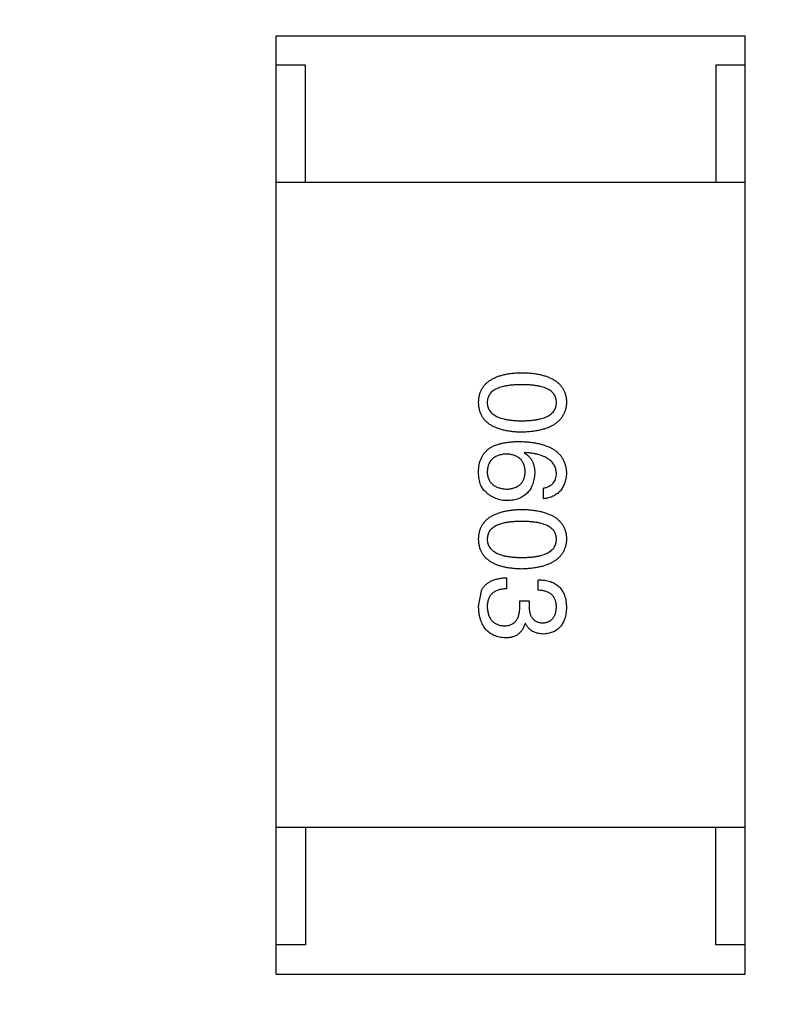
# Model space of a CAD drawing. Header units: inches. Extents: x -100 to 126, y -58 to 58.
# Tile 11 of 118: x 67.36 to 68.65, y -38.64 to -36.96. Entities that reach past the tile are written whole.
import ezdxf

# ---------------------------------------------------------------- set-up
doc = ezdxf.new("R2010")
doc.units = ezdxf.units.IN
doc.header["$LTSCALE"] = 1.21
doc.header["$MEASUREMENT"] = 0
doc.header["$PDMODE"] = 3
doc.header["$PDSIZE"] = 0.3125
doc.layers.get('0').update_dxf_attribs({"linetype": 'CONTINUOUS'})
doc.layers.get('Defpoints').update_dxf_attribs({"linetype": 'CONTINUOUS'})
doc.styles.get("Standard").update_dxf_attribs({"font": 'txt', "width": 0.8})
doc.dimstyles.get("Standard").update_dxf_attribs({"dimtxt": 0.15625, "dimasz": 0.1875, "dimexe": 0.125, "dimexo": 0.0625, "dimgap": 0.09, "dimtad": 0, "dimtih": 1, "dimtoh": 1, "dimzin": 4, "dimdsep": 46, "dimtxsty": 'STANDARD', "dimblk": '_FILLED', "dimblk1": '_FILLED', "dimblk2": '_FILLED', "dimcen": 0.09, "dimazin": 1, "dimtp": 0.01, "dimtm": 0.01, "dimtfac": 1, "dimtofl": 0, "dimtmove": 0, "dimatfit": 3, "dimldrblk": '_FILLED', "dimfxl": 1, "dimtolj": 1, "dimtzin": 4, "dimarcsym": 0})

# ---------------------------------------------------------------- blocks, each defined once
blk = doc.blocks.new('_FILLED')
at = {"color": 0, "linetype": 'ByBlock'}
blk.add_solid([(0, 0), (-1, 0.1667), (-1, -0.1667)], dxfattribs=at)
blk = doc.blocks.new('*D16')
at = {"color": 0, "lineweight": -2}
for p, q in [((76.8362, 41.7108), (39.6185, 41.7108)), ((39.7435, 40.2108), (39.7435, -4.8825)), ((39.7435, -56.2892), (39.7435, -11.1958)), ((61.686, -57.7892), (39.6185, -57.7892))]:
    blk.add_line(p, q, dxfattribs=at)
at = {"layer": 'Defpoints', "color": 0}
for p in [(76.8987, 41.7108), (39.7435, -57.7892), (61.7485, -57.7892)]:
    blk.add_point(p, dxfattribs=at)
at = {"color": 0, "lineweight": -2, "xscale": 1.5, "yscale": 1.5, "zscale": 1.5}
for p, rotation in [((39.7435, 41.7108), 90), ((39.7435, -57.7892), 270)]:
    blk.add_blockref('_FILLED', p, dxfattribs=dict(at, rotation=rotation))
at = {"color": 0, "insert": (39.7435, -8.0392), "char_height": 2, "attachment_point": 5, "rotation": 90}
blk.add_mtext('\\A1;99.50', dxfattribs=at)

msp = doc.modelspace()

# ---------------------------------------------------------------- linework, layer by layer
at = {"color": 7, "linetype": 'Continuous'}
for p, q in [((67.7987, -36.9894), (68.5987, -36.9894)), ((67.7987, -38.5894), (67.7987, -36.9894)), ((68.5987, -38.5894), (68.5987, -36.9894)), ((67.8487, -37.0394), (67.7987, -37.0394)), ((67.8487, -37.2394), (67.8487, -37.0394)), ((68.5987, -37.0394), (68.5487, -37.0394)), ((68.5487, -37.0394), (68.5487, -37.2394)), ((68.5987, -37.2394), (67.7987, -37.2394)), ((68.2226, -37.6998), (68.2218, -37.7006)), ((68.2546, -37.7785), (68.2546, -37.7605)), ((68.1914, -37.9133), (68.1914, -37.9322)), ((68.2455, -37.9346), (68.2455, -37.9166)), ((68.1439, -37.9625), (68.1488, -37.9354)), ((68.2144, -37.9527), (68.23, -37.9527)), ((68.2144, -37.9617), (68.2144, -37.9527)), ((68.23, -37.9527), (68.23, -37.9625)), ((68.2242, -37.9912), (68.2234, -37.9912)), ((68.5987, -38.3394), (67.7987, -38.3394)), ((67.8487, -38.3394), (67.8487, -38.5394)), ((68.5487, -38.5394), (68.5487, -38.3394)), ((67.8487, -38.5394), (67.7987, -38.5394)), ((68.5987, -38.5394), (68.5487, -38.5394)), ((67.7987, -38.5894), (68.5987, -38.5894))]:
    msp.add_line(p, q, dxfattribs=at)
for points, knots in [([(68.1439, -37.6144), (68.144, -37.6124), (68.1442, -37.6085), (68.1451, -37.6029), (68.1466, -37.5976), (68.1487, -37.5928), (68.1514, -37.5882), (68.1546, -37.5841), (68.1584, -37.5803), (68.1628, -37.577), (68.1677, -37.574), (68.1732, -37.5714), (68.1792, -37.5691), (68.1858, -37.5673), (68.193, -37.5657), (68.2007, -37.5646), (68.209, -37.5639), (68.2147, -37.5637), (68.2177, -37.5636)], [0, 0, 0, 0, 0.059135, 0.115606, 0.169241, 0.221578, 0.273261, 0.324749, 0.377329, 0.431642, 0.488541, 0.548597, 0.612232, 0.680174, 0.752504, 0.829777, 0.912307, 1, 1, 1, 1]), ([(68.2177, -37.5636), (68.2207, -37.5637), (68.2266, -37.5639), (68.2352, -37.5646), (68.2432, -37.5657), (68.2506, -37.5673), (68.2574, -37.5691), (68.2636, -37.5714), (68.2693, -37.574), (68.2744, -37.577), (68.2789, -37.5803), (68.2828, -37.5841), (68.2862, -37.5882), (68.2889, -37.5927), (68.2911, -37.5976), (68.2927, -37.6029), (68.2936, -37.6085), (68.2938, -37.6124), (68.2939, -37.6144)], [0, 0, 0, 0, 0.088823, 0.172287, 0.250296, 0.323438, 0.392244, 0.456221, 0.516635, 0.573871, 0.628, 0.680335, 0.731489, 0.782557, 0.834044, 0.886738, 0.942089, 1, 1, 1, 1]), ([(68.2177, -37.5841), (68.2153, -37.5841), (68.2107, -37.5841), (68.204, -37.5845), (68.1978, -37.5851), (68.192, -37.5859), (68.1867, -37.587), (68.1818, -37.5882), (68.1774, -37.5898), (68.1735, -37.5916), (68.17, -37.5936), (68.1669, -37.5958), (68.1644, -37.5983), (68.1623, -37.6011), (68.1606, -37.6041), (68.1595, -37.6073), (68.1588, -37.6108), (68.1587, -37.6132), (68.1587, -37.6144)], [0, 0, 0, 0, 0.096457, 0.187288, 0.27178, 0.350132, 0.423455, 0.491343, 0.554037, 0.612253, 0.666313, 0.717038, 0.764921, 0.811214, 0.856775, 0.902988, 0.950234, 1, 1, 1, 1]), ([(68.2767, -37.6144), (68.2766, -37.6132), (68.2765, -37.6108), (68.2759, -37.6073), (68.2747, -37.6041), (68.2731, -37.6011), (68.271, -37.5983), (68.2684, -37.5958), (68.2654, -37.5936), (68.2619, -37.5916), (68.2579, -37.5898), (68.2535, -37.5882), (68.2487, -37.587), (68.2434, -37.5859), (68.2376, -37.5851), (68.2314, -37.5845), (68.2247, -37.5841), (68.22, -37.5841), (68.2177, -37.5841)], [0, 0, 0, 0, 0.049764, 0.097007, 0.143217, 0.188577, 0.235116, 0.282997, 0.333719, 0.387776, 0.445989, 0.508679, 0.576563, 0.649481, 0.728235, 0.812722, 0.903548, 1, 1, 1, 1]), ([(68.2177, -37.6652), (68.2147, -37.6651), (68.209, -37.6649), (68.2007, -37.6642), (68.193, -37.6631), (68.1858, -37.6615), (68.1792, -37.6597), (68.1732, -37.6574), (68.1677, -37.6548), (68.1628, -37.6518), (68.1584, -37.6485), (68.1546, -37.6447), (68.1514, -37.6406), (68.1487, -37.636), (68.1466, -37.6311), (68.1451, -37.6259), (68.1442, -37.6203), (68.144, -37.6164), (68.1439, -37.6144)], [0, 0, 0, 0, 0.08769, 0.170218, 0.24749, 0.319818, 0.387758, 0.451391, 0.511445, 0.568185, 0.622681, 0.67526, 0.726746, 0.778428, 0.830764, 0.884397, 0.940866, 1, 1, 1, 1]), ([(68.1587, -37.6144), (68.1587, -37.6157), (68.1589, -37.6181), (68.1597, -37.6217), (68.1609, -37.625), (68.1626, -37.6281), (68.1647, -37.6309), (68.1673, -37.6335), (68.1704, -37.6358), (68.1739, -37.6379), (68.1778, -37.6397), (68.1822, -37.6413), (68.187, -37.6426), (68.1923, -37.6437), (68.198, -37.6445), (68.2042, -37.6451), (68.2108, -37.6455), (68.2153, -37.6455), (68.2177, -37.6455)], [0, 0, 0, 0, 0.050879, 0.099377, 0.146973, 0.193618, 0.240619, 0.289461, 0.34047, 0.395283, 0.453059, 0.515633, 0.582666, 0.655287, 0.732971, 0.815933, 0.905166, 1, 1, 1, 1]), ([(68.2177, -37.6455), (68.22, -37.6455), (68.2247, -37.6455), (68.2314, -37.6451), (68.2376, -37.6445), (68.2434, -37.6437), (68.2487, -37.6426), (68.2535, -37.6413), (68.2579, -37.6397), (68.2619, -37.6379), (68.2654, -37.6358), (68.2684, -37.6335), (68.271, -37.6309), (68.2731, -37.6281), (68.2747, -37.625), (68.2759, -37.6217), (68.2765, -37.6181), (68.2766, -37.6157), (68.2767, -37.6144)], [0, 0, 0, 0, 0.095719, 0.185854, 0.269738, 0.347952, 0.420315, 0.487894, 0.550245, 0.608186, 0.662454, 0.713283, 0.761375, 0.808209, 0.854301, 0.901312, 0.949396, 1, 1, 1, 1]), ([(68.2939, -37.6144), (68.2938, -37.6164), (68.2936, -37.6202), (68.2925, -37.6257), (68.2908, -37.6309), (68.2886, -37.6358), (68.2858, -37.6402), (68.2825, -37.6443), (68.2785, -37.648), (68.274, -37.6514), (68.2689, -37.6544), (68.2633, -37.6571), (68.2571, -37.6593), (68.2503, -37.6612), (68.2429, -37.6628), (68.235, -37.664), (68.2265, -37.6648), (68.2207, -37.6651), (68.2177, -37.6652)], [0, 0, 0, 0, 0.057415, 0.112361, 0.16496, 0.216437, 0.267441, 0.318839, 0.371478, 0.426325, 0.483626, 0.544235, 0.608673, 0.677374, 0.750405, 0.828394, 0.911525, 1, 1, 1, 1]), ([(68.1439, -37.7302), (68.144, -37.7281), (68.1442, -37.7241), (68.1453, -37.7183), (68.1469, -37.7128), (68.1491, -37.7078), (68.1519, -37.7031), (68.1552, -37.6989), (68.1591, -37.6949), (68.1621, -37.6927), (68.1636, -37.6916)], [0, 0, 0, 0, 0.137449, 0.267856, 0.393219, 0.514735, 0.63397, 0.753734, 0.874967, 1, 1, 1, 1]), ([(68.1636, -37.6916), (68.1651, -37.6908), (68.1684, -37.689), (68.1736, -37.6868), (68.1793, -37.685), (68.1854, -37.6836), (68.192, -37.6824), (68.1991, -37.6816), (68.2066, -37.681), (68.2117, -37.681), (68.2144, -37.681)], [0, 0, 0, 0, 0.101889, 0.209155, 0.322694, 0.442863, 0.569758, 0.70479, 0.848502, 1, 1, 1, 1]), ([(68.2144, -37.681), (68.2175, -37.6811), (68.2236, -37.6813), (68.2325, -37.6821), (68.2408, -37.6832), (68.2484, -37.6849), (68.2555, -37.6868), (68.262, -37.6892), (68.2679, -37.692), (68.2732, -37.6952), (68.2779, -37.6987), (68.282, -37.7028), (68.2855, -37.7072), (68.2884, -37.712), (68.2907, -37.7172), (68.2924, -37.7228), (68.2935, -37.7288), (68.2938, -37.733), (68.2939, -37.7351)], [0, 0, 0, 0, 0.087517, 0.169686, 0.246944, 0.319347, 0.387088, 0.450961, 0.511075, 0.567974, 0.622351, 0.675039, 0.726853, 0.778688, 0.83093, 0.884738, 0.941043, 1, 1, 1, 1]), ([(68.1914, -37.7023), (68.1901, -37.7024), (68.1876, -37.7025), (68.184, -37.7031), (68.1806, -37.7038), (68.1774, -37.7048), (68.1745, -37.7059), (68.1719, -37.7074), (68.1694, -37.709), (68.1673, -37.7109), (68.1653, -37.7129), (68.1636, -37.7152), (68.1621, -37.7177), (68.161, -37.7204), (68.16, -37.7234), (68.1593, -37.7265), (68.1588, -37.7299), (68.1587, -37.7322), (68.1587, -37.7334)], [0, 0, 0, 0, 0.076467, 0.148148, 0.216496, 0.280559, 0.342274, 0.401168, 0.458322, 0.514073, 0.569257, 0.62465, 0.68124, 0.739113, 0.799947, 0.862804, 0.929597, 1, 1, 1, 1]), ([(68.2234, -37.7326), (68.2234, -37.7314), (68.2233, -37.7292), (68.2228, -37.7259), (68.2221, -37.7228), (68.2212, -37.72), (68.22, -37.7173), (68.2186, -37.7149), (68.2169, -37.7127), (68.215, -37.7107), (68.2129, -37.7088), (68.2105, -37.7073), (68.2079, -37.7059), (68.2051, -37.7047), (68.202, -37.7038), (68.1987, -37.703), (68.1951, -37.7025), (68.1927, -37.7024), (68.1914, -37.7023)], [0, 0, 0, 0, 0.070453, 0.136523, 0.199866, 0.260392, 0.318446, 0.374657, 0.430182, 0.485556, 0.541071, 0.598396, 0.657208, 0.718642, 0.783247, 0.851631, 0.923928, 1, 1, 1, 1]), ([(68.2218, -37.7006), (68.2232, -37.7015), (68.226, -37.7032), (68.2297, -37.7064), (68.2329, -37.71), (68.2354, -37.7142), (68.2374, -37.7188), (68.2388, -37.7238), (68.2397, -37.7293), (68.2398, -37.7331), (68.2398, -37.7351)], [0, 0, 0, 0, 0.122276, 0.239997, 0.35611, 0.473903, 0.59404, 0.720428, 0.855383, 1, 1, 1, 1]), ([(68.2767, -37.7351), (68.2766, -37.7338), (68.2764, -37.7312), (68.2755, -37.7276), (68.2744, -37.7241), (68.2727, -37.7209), (68.2708, -37.7178), (68.2683, -37.715), (68.2655, -37.7125), (68.2623, -37.7102), (68.2587, -37.7081), (68.2547, -37.7062), (68.2503, -37.7046), (68.2456, -37.7032), (68.2404, -37.702), (68.2348, -37.701), (68.2288, -37.7003), (68.2247, -37.7), (68.2226, -37.6998)], [0, 0, 0, 0, 0.054741, 0.107075, 0.158339, 0.208382, 0.258772, 0.310045, 0.362765, 0.417822, 0.475982, 0.537466, 0.602901, 0.673037, 0.747247, 0.826291, 0.910782, 1, 1, 1, 1]), ([(68.1562, -37.767), (68.1551, -37.7661), (68.153, -37.7642), (68.1504, -37.7607), (68.1482, -37.7568), (68.1465, -37.7524), (68.1451, -37.7475), (68.1443, -37.7422), (68.1438, -37.7363), (68.1439, -37.7323), (68.1439, -37.7302)], [0, 0, 0, 0, 0.105033, 0.21147, 0.321511, 0.438526, 0.563605, 0.698055, 0.843218, 1, 1, 1, 1]), ([(68.1587, -37.7334), (68.1588, -37.7345), (68.1589, -37.7367), (68.1595, -37.7398), (68.1603, -37.7427), (68.1613, -37.7454), (68.1626, -37.7479), (68.1641, -37.7502), (68.1659, -37.7523), (68.1679, -37.7542), (68.1701, -37.7559), (68.1726, -37.7574), (68.1753, -37.7587), (68.1782, -37.7598), (68.1814, -37.7607), (68.1848, -37.7613), (68.1884, -37.7619), (68.191, -37.762), (68.1923, -37.7621)], [0, 0, 0, 0, 0.066682, 0.130303, 0.190802, 0.248749, 0.30534, 0.361219, 0.415721, 0.471765, 0.528279, 0.586428, 0.64659, 0.710143, 0.776461, 0.846692, 0.921137, 1, 1, 1, 1]), ([(68.1923, -37.7621), (68.1935, -37.762), (68.1959, -37.7619), (68.1993, -37.7614), (68.2025, -37.7606), (68.2055, -37.7597), (68.2083, -37.7586), (68.2109, -37.7573), (68.2132, -37.7557), (68.2152, -37.754), (68.2171, -37.752), (68.2187, -37.7498), (68.2201, -37.7475), (68.2212, -37.7449), (68.2221, -37.7421), (68.2228, -37.7391), (68.2233, -37.7359), (68.2234, -37.7337), (68.2234, -37.7326)], [0, 0, 0, 0, 0.076288, 0.14871, 0.216387, 0.281386, 0.342528, 0.402111, 0.4591, 0.514852, 0.569974, 0.625644, 0.682226, 0.740156, 0.800362, 0.863471, 0.930116, 1, 1, 1, 1]), ([(68.2398, -37.7351), (68.2396, -37.7369), (68.2393, -37.7405), (68.2384, -37.7456), (68.2373, -37.7504), (68.2357, -37.7549), (68.2339, -37.759), (68.2318, -37.7628), (68.2293, -37.7662), (68.2265, -37.7693), (68.2235, -37.7721), (68.22, -37.7745), (68.2163, -37.7766), (68.2123, -37.7784), (68.2079, -37.7797), (68.2032, -37.7808), (68.1983, -37.7815), (68.1948, -37.7817), (68.1931, -37.7818)], [0, 0, 0, 0, 0.074228, 0.144548, 0.211288, 0.274576, 0.335162, 0.393915, 0.450599, 0.506657, 0.562409, 0.618617, 0.676096, 0.735061, 0.79654, 0.860906, 0.928473, 1, 1, 1, 1]), ([(68.2546, -37.7605), (68.2563, -37.7601), (68.2596, -37.7594), (68.2642, -37.7575), (68.2681, -37.7551), (68.2713, -37.7522), (68.2737, -37.7487), (68.2754, -37.7446), (68.2765, -37.74), (68.2766, -37.7368), (68.2767, -37.7351)], [0, 0, 0, 0, 0.1439, 0.274233, 0.394478, 0.509388, 0.621911, 0.738504, 0.863414, 1, 1, 1, 1]), ([(68.2939, -37.7351), (68.2938, -37.7367), (68.2935, -37.7398), (68.2928, -37.7443), (68.2918, -37.7485), (68.2906, -37.7525), (68.2891, -37.7562), (68.2873, -37.7596), (68.2852, -37.7628), (68.2829, -37.7657), (68.2803, -37.7682), (68.2774, -37.7705), (68.2743, -37.7726), (68.2708, -37.7743), (68.2672, -37.7758), (68.2632, -37.777), (68.259, -37.778), (68.256, -37.7783), (68.2546, -37.7785)], [0, 0, 0, 0, 0.073784, 0.144317, 0.211047, 0.274818, 0.336501, 0.395724, 0.453465, 0.510016, 0.566585, 0.622844, 0.680328, 0.739335, 0.800408, 0.863904, 0.93053, 1, 1, 1, 1]), ([(68.1931, -37.7818), (68.1913, -37.7817), (68.1879, -37.7816), (68.1828, -37.781), (68.1779, -37.7798), (68.1732, -37.7782), (68.1686, -37.7761), (68.1643, -37.7736), (68.1601, -37.7705), (68.1575, -37.7682), (68.1562, -37.767)], [0, 0, 0, 0, 0.12904, 0.253809, 0.377066, 0.499122, 0.621469, 0.744665, 0.870607, 1, 1, 1, 1]), ([(68.1439, -37.8476), (68.144, -37.8456), (68.1442, -37.8417), (68.1451, -37.8361), (68.1466, -37.8308), (68.1487, -37.8259), (68.1514, -37.8214), (68.1546, -37.8172), (68.1584, -37.8135), (68.1628, -37.8101), (68.1677, -37.8071), (68.1732, -37.8045), (68.1792, -37.8023), (68.1858, -37.8004), (68.193, -37.7989), (68.2007, -37.7978), (68.209, -37.797), (68.2147, -37.7968), (68.2177, -37.7967)], [0, 0, 0, 0, 0.059135, 0.115606, 0.169241, 0.221578, 0.273261, 0.324749, 0.377329, 0.431642, 0.488541, 0.548597, 0.612232, 0.680174, 0.752504, 0.829777, 0.912307, 1, 1, 1, 1]), ([(68.2177, -37.7967), (68.2207, -37.7968), (68.2266, -37.797), (68.2352, -37.7978), (68.2432, -37.7989), (68.2506, -37.8004), (68.2574, -37.8023), (68.2636, -37.8045), (68.2693, -37.8071), (68.2744, -37.8101), (68.2789, -37.8135), (68.2828, -37.8172), (68.2862, -37.8214), (68.2889, -37.8259), (68.2911, -37.8308), (68.2927, -37.836), (68.2936, -37.8417), (68.2938, -37.8456), (68.2939, -37.8476)], [0, 0, 0, 0, 0.088823, 0.172287, 0.250296, 0.323438, 0.392244, 0.456221, 0.516635, 0.573871, 0.628, 0.680335, 0.731489, 0.782557, 0.834044, 0.886738, 0.942089, 1, 1, 1, 1]), ([(68.2177, -37.8172), (68.2153, -37.8172), (68.2107, -37.8173), (68.204, -37.8177), (68.1978, -37.8182), (68.192, -37.819), (68.1867, -37.8201), (68.1818, -37.8214), (68.1774, -37.8229), (68.1735, -37.8247), (68.17, -37.8267), (68.1669, -37.829), (68.1644, -37.8315), (68.1623, -37.8342), (68.1606, -37.8372), (68.1595, -37.8404), (68.1588, -37.8439), (68.1587, -37.8463), (68.1587, -37.8476)], [0, 0, 0, 0, 0.096457, 0.187288, 0.27178, 0.350132, 0.423455, 0.491343, 0.554037, 0.612253, 0.666313, 0.717038, 0.764921, 0.811214, 0.856775, 0.902988, 0.950234, 1, 1, 1, 1]), ([(68.2767, -37.8476), (68.2766, -37.8463), (68.2765, -37.8439), (68.2759, -37.8404), (68.2747, -37.8372), (68.2731, -37.8342), (68.271, -37.8315), (68.2684, -37.829), (68.2654, -37.8267), (68.2619, -37.8247), (68.2579, -37.8229), (68.2535, -37.8214), (68.2487, -37.8201), (68.2434, -37.819), (68.2376, -37.8182), (68.2314, -37.8177), (68.2247, -37.8173), (68.22, -37.8172), (68.2177, -37.8172)], [0, 0, 0, 0, 0.049764, 0.097007, 0.143217, 0.188577, 0.235116, 0.282997, 0.333719, 0.387776, 0.445989, 0.508679, 0.576563, 0.649481, 0.728235, 0.812722, 0.903548, 1, 1, 1, 1]), ([(68.2177, -37.8984), (68.2147, -37.8983), (68.209, -37.8981), (68.2007, -37.8973), (68.193, -37.8962), (68.1858, -37.8947), (68.1792, -37.8928), (68.1732, -37.8906), (68.1677, -37.888), (68.1628, -37.885), (68.1584, -37.8816), (68.1546, -37.8779), (68.1514, -37.8737), (68.1487, -37.8692), (68.1466, -37.8643), (68.1451, -37.8591), (68.1442, -37.8534), (68.144, -37.8495), (68.1439, -37.8476)], [0, 0, 0, 0, 0.08769, 0.170218, 0.24749, 0.319818, 0.387758, 0.451391, 0.511445, 0.568185, 0.622681, 0.67526, 0.726746, 0.778428, 0.830764, 0.884397, 0.940866, 1, 1, 1, 1]), ([(68.1587, -37.8476), (68.1587, -37.8488), (68.1589, -37.8513), (68.1597, -37.8548), (68.1609, -37.8582), (68.1626, -37.8612), (68.1647, -37.8641), (68.1673, -37.8666), (68.1704, -37.8689), (68.1739, -37.871), (68.1778, -37.8729), (68.1822, -37.8744), (68.187, -37.8758), (68.1923, -37.8768), (68.198, -37.8777), (68.2042, -37.8783), (68.2108, -37.8786), (68.2153, -37.8787), (68.2177, -37.8787)], [0, 0, 0, 0, 0.050879, 0.099377, 0.146973, 0.193618, 0.240619, 0.289461, 0.34047, 0.395283, 0.453059, 0.515633, 0.582666, 0.655287, 0.732971, 0.815933, 0.905166, 1, 1, 1, 1]), ([(68.2177, -37.8787), (68.22, -37.8787), (68.2247, -37.8786), (68.2314, -37.8783), (68.2376, -37.8777), (68.2434, -37.8768), (68.2487, -37.8757), (68.2535, -37.8744), (68.2579, -37.8728), (68.2619, -37.871), (68.2654, -37.8689), (68.2684, -37.8666), (68.271, -37.864), (68.2731, -37.8612), (68.2747, -37.8582), (68.2759, -37.8548), (68.2765, -37.8513), (68.2766, -37.8488), (68.2767, -37.8476)], [0, 0, 0, 0, 0.095719, 0.185854, 0.269738, 0.347952, 0.420315, 0.487894, 0.550245, 0.608186, 0.662454, 0.713283, 0.761375, 0.808209, 0.854301, 0.901312, 0.949396, 1, 1, 1, 1]), ([(68.2939, -37.8476), (68.2938, -37.8495), (68.2936, -37.8533), (68.2925, -37.8589), (68.2908, -37.8641), (68.2886, -37.8689), (68.2858, -37.8734), (68.2825, -37.8775), (68.2785, -37.8812), (68.274, -37.8846), (68.2689, -37.8876), (68.2633, -37.8902), (68.2571, -37.8925), (68.2503, -37.8944), (68.2429, -37.8959), (68.235, -37.8971), (68.2265, -37.898), (68.2207, -37.8982), (68.2177, -37.8984)], [0, 0, 0, 0, 0.057415, 0.112361, 0.16496, 0.216437, 0.267441, 0.318839, 0.371478, 0.426325, 0.483626, 0.544235, 0.608673, 0.677374, 0.750405, 0.828394, 0.911525, 1, 1, 1, 1]), ([(68.1488, -37.9354), (68.1492, -37.9346), (68.1501, -37.9328), (68.1516, -37.9304), (68.1533, -37.9281), (68.1551, -37.926), (68.1572, -37.9241), (68.1594, -37.9223), (68.1618, -37.9207), (68.1644, -37.9192), (68.1672, -37.9179), (68.1701, -37.9167), (68.1732, -37.9158), (68.1765, -37.915), (68.18, -37.9143), (68.1837, -37.9138), (68.1875, -37.9135), (68.1901, -37.9134), (68.1914, -37.9133)], [0, 0, 0, 0, 0.056906, 0.113264, 0.168825, 0.223843, 0.279195, 0.335267, 0.392098, 0.450414, 0.51054, 0.572219, 0.636652, 0.703156, 0.773102, 0.845505, 0.921063, 1, 1, 1, 1]), ([(68.2455, -37.9166), (68.2475, -37.9166), (68.2512, -37.9168), (68.2566, -37.9174), (68.2617, -37.9184), (68.2663, -37.9198), (68.2707, -37.9215), (68.2746, -37.9236), (68.2782, -37.926), (68.2815, -37.9288), (68.2843, -37.932), (68.2868, -37.9355), (68.2889, -37.9394), (68.2906, -37.9437), (68.2921, -37.9483), (68.293, -37.9533), (68.2937, -37.9586), (68.2938, -37.9622), (68.2939, -37.9641)], [0, 0, 0, 0, 0.074804, 0.144899, 0.211458, 0.274554, 0.334363, 0.392059, 0.448123, 0.503024, 0.558154, 0.613471, 0.670844, 0.729926, 0.792003, 0.857405, 0.926768, 1, 1, 1, 1]), ([(68.1914, -37.9322), (68.1901, -37.9322), (68.1875, -37.9323), (68.1838, -37.9328), (68.1804, -37.9334), (68.1771, -37.9343), (68.1742, -37.9355), (68.1715, -37.9369), (68.169, -37.9385), (68.1668, -37.9403), (68.1649, -37.9424), (68.1632, -37.9447), (68.1618, -37.9472), (68.1607, -37.95), (68.1597, -37.953), (68.1591, -37.9562), (68.1587, -37.9597), (68.1587, -37.9621), (68.1587, -37.9633)], [0, 0, 0, 0, 0.07723, 0.149593, 0.217944, 0.282232, 0.34411, 0.402297, 0.458791, 0.513966, 0.568538, 0.623291, 0.679957, 0.737243, 0.798142, 0.86118, 0.928728, 1, 1, 1, 1]), ([(68.2767, -37.9633), (68.2767, -37.9622), (68.2766, -37.96), (68.2763, -37.9568), (68.2757, -37.9538), (68.2748, -37.9511), (68.2737, -37.9485), (68.2724, -37.9462), (68.2708, -37.9441), (68.2689, -37.9422), (68.2668, -37.9405), (68.2645, -37.939), (68.2619, -37.9377), (68.2591, -37.9367), (68.2561, -37.9358), (68.2528, -37.9352), (68.2492, -37.9348), (68.2468, -37.9347), (68.2455, -37.9346)], [0, 0, 0, 0, 0.069877, 0.136363, 0.198671, 0.257968, 0.315462, 0.370709, 0.425568, 0.479847, 0.535753, 0.592303, 0.651386, 0.713311, 0.778642, 0.84836, 0.921866, 1, 1, 1, 1]), ([(68.1898, -38.0158), (68.188, -38.0156), (68.1845, -38.0154), (68.1795, -38.0145), (68.1747, -38.0133), (68.1704, -38.0116), (68.1663, -38.0096), (68.1626, -38.0072), (68.1592, -38.0044), (68.1561, -38.0013), (68.1534, -37.9977), (68.151, -37.9938), (68.149, -37.9895), (68.1473, -37.9848), (68.1459, -37.9798), (68.1449, -37.9744), (68.1442, -37.9685), (68.144, -37.9645), (68.1439, -37.9625)], [0, 0, 0, 0, 0.068236, 0.132937, 0.194125, 0.253174, 0.310181, 0.365986, 0.421096, 0.476216, 0.532352, 0.590232, 0.649824, 0.71274, 0.778406, 0.848058, 0.921922, 1, 1, 1, 1]), ([(68.1587, -37.9633), (68.1587, -37.9645), (68.1589, -37.9669), (68.1594, -37.9704), (68.1601, -37.9736), (68.161, -37.9766), (68.1621, -37.9794), (68.1634, -37.982), (68.1649, -37.9844), (68.1666, -37.9865), (68.1685, -37.9884), (68.1706, -37.9901), (68.1729, -37.9915), (68.1754, -37.9927), (68.1781, -37.9937), (68.181, -37.9945), (68.1841, -37.995), (68.1862, -37.9952), (68.1873, -37.9953)], [0, 0, 0, 0, 0.076694, 0.149502, 0.218019, 0.283183, 0.345589, 0.405199, 0.462852, 0.519478, 0.575313, 0.630559, 0.687006, 0.744638, 0.804006, 0.866059, 0.931486, 1, 1, 1, 1]), ([(68.1873, -37.9953), (68.1884, -37.9953), (68.1906, -37.9952), (68.1936, -37.9948), (68.1965, -37.9941), (68.1992, -37.9932), (68.2016, -37.9921), (68.2039, -37.9906), (68.2059, -37.9889), (68.2077, -37.9869), (68.2093, -37.9846), (68.2107, -37.9821), (68.2118, -37.9794), (68.2127, -37.9763), (68.2135, -37.973), (68.214, -37.9695), (68.2144, -37.9657), (68.2144, -37.963), (68.2144, -37.9617)], [0, 0, 0, 0, 0.066518, 0.129194, 0.188613, 0.245254, 0.300032, 0.353805, 0.407079, 0.461108, 0.516272, 0.574141, 0.634837, 0.699275, 0.767504, 0.840272, 0.917505, 1, 1, 1, 1]), ([(68.23, -37.9625), (68.23, -37.9636), (68.2301, -37.9657), (68.2305, -37.9688), (68.231, -37.9717), (68.2317, -37.9744), (68.2326, -37.9768), (68.2336, -37.9791), (68.2349, -37.9811), (68.2363, -37.983), (68.2379, -37.9847), (68.2396, -37.9861), (68.2416, -37.9873), (68.2437, -37.9884), (68.2459, -37.9892), (68.2484, -37.9898), (68.251, -37.9902), (68.2528, -37.9903), (68.2537, -37.9904)], [0, 0, 0, 0, 0.079415, 0.154091, 0.22508, 0.29186, 0.355026, 0.415127, 0.472418, 0.528511, 0.583551, 0.638361, 0.693547, 0.750023, 0.807857, 0.868401, 0.932259, 1, 1, 1, 1]), ([(68.2537, -37.9904), (68.2546, -37.9903), (68.2564, -37.9901), (68.2589, -37.9896), (68.2613, -37.9889), (68.2635, -37.9881), (68.2655, -37.9871), (68.2673, -37.9858), (68.2691, -37.9844), (68.2706, -37.9828), (68.2719, -37.981), (68.2731, -37.979), (68.2742, -37.9769), (68.275, -37.9745), (68.2757, -37.972), (68.2762, -37.9692), (68.2766, -37.9663), (68.2766, -37.9643), (68.2767, -37.9633)], [0, 0, 0, 0, 0.067655, 0.132224, 0.194132, 0.253145, 0.309858, 0.366002, 0.421361, 0.47702, 0.532632, 0.590536, 0.65067, 0.713258, 0.779588, 0.848803, 0.921949, 1, 1, 1, 1]), ([(68.2939, -37.9641), (68.2938, -37.9658), (68.2936, -37.9692), (68.293, -37.9741), (68.2921, -37.9786), (68.2909, -37.9829), (68.2895, -37.9868), (68.2878, -37.9904), (68.2858, -37.9937), (68.2835, -37.9967), (68.281, -37.9994), (68.2781, -38.0018), (68.275, -38.0038), (68.2716, -38.0056), (68.2679, -38.0069), (68.264, -38.008), (68.2598, -38.0088), (68.2569, -38.0091), (68.2554, -38.0092)], [0, 0, 0, 0, 0.077845, 0.151584, 0.221397, 0.287366, 0.350104, 0.410398, 0.467998, 0.524388, 0.579979, 0.635152, 0.690917, 0.747936, 0.806661, 0.867861, 0.932479, 1, 1, 1, 1]), ([(68.2234, -37.9912), (68.2231, -37.9922), (68.2225, -37.9941), (68.2213, -37.9969), (68.22, -37.9995), (68.2186, -38.0019), (68.217, -38.0041), (68.2153, -38.0062), (68.2134, -38.008), (68.2114, -38.0097), (68.2092, -38.0111), (68.2068, -38.0124), (68.2043, -38.0134), (68.2017, -38.0142), (68.1989, -38.015), (68.196, -38.0154), (68.193, -38.0157), (68.1909, -38.0158), (68.1898, -38.0158)], [0, 0, 0, 0, 0.069445, 0.136039, 0.200011, 0.261745, 0.322328, 0.381403, 0.438864, 0.496655, 0.554398, 0.612391, 0.672266, 0.733005, 0.79604, 0.861293, 0.928785, 1, 1, 1, 1]), ([(68.2554, -38.0092), (68.2535, -38.0092), (68.25, -38.0091), (68.2449, -38.0082), (68.2403, -38.0068), (68.2361, -38.0048), (68.2324, -38.0023), (68.2291, -37.9991), (68.2263, -37.9954), (68.2249, -37.9926), (68.2242, -37.9912)], [0, 0, 0, 0, 0.143686, 0.277942, 0.40333, 0.521785, 0.638573, 0.755208, 0.874773, 1, 1, 1, 1])]:
    msp.add_open_spline(points, degree=3, knots=knots, dxfattribs=at)

# ---------------------------------------------------------------- dimensions: what is measured, and where the dimension line sits
at = {"color": 1}
dim = msp.add_linear_dim(base=(39.7435, -57.7892), p1=(76.8987, 41.7108), p2=(61.7485, -57.7892), angle=90, dimstyle='STANDARD', override={"dimtxt": 2, "dimasz": 1.5, "dimtih": 0, "dimtoh": 0, "dimzin": 0, "dimcen": 0.198, "dimadec": 0, "dimazin": 0, "dimtp": 0, "dimtm": 0, "dimtdec": 4, "dimtzin": 0}, dxfattribs=at)
dim.commit()
dim.dimension.update_dxf_attribs({"geometry": '*D16', "text_midpoint": (39.7435, -8.0392)})

doc.saveas('drawing.dxf')
